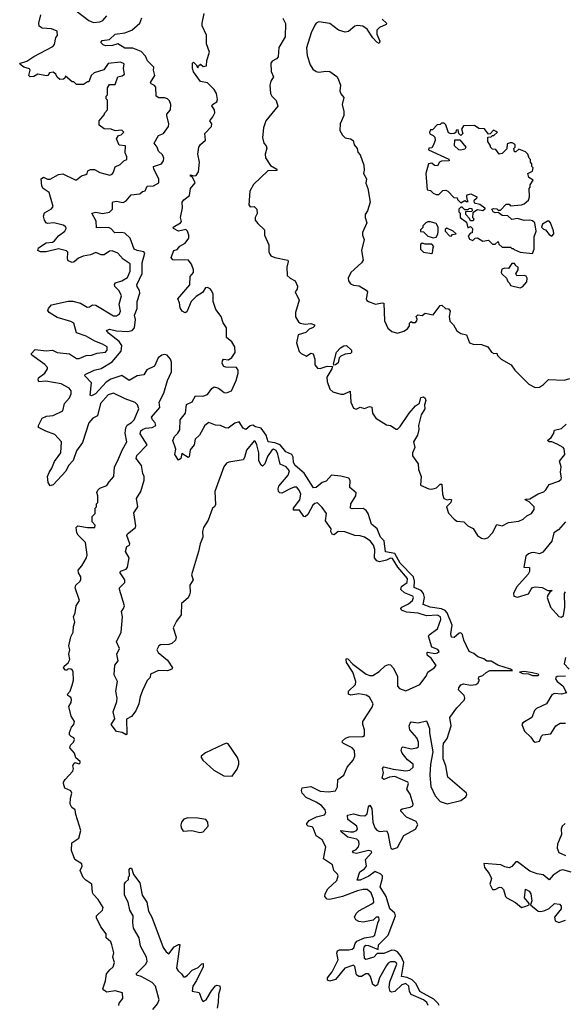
# Model space of a CAD drawing. Extents: x 2601477 to 2753313, y 449408 to 581029.
# Tile 20 of 203: x 2634863 to 2638823, y 473233 to 480380. Entities that reach past the tile are written whole.
import ezdxf

# ---------------------------------------------------------------- set-up
doc = ezdxf.new("R2010")
doc.units = 0

msp = doc.modelspace()

# ---------------------------------------------------------------- linework, layer by layer
at = {"layer": '0CON05XD'}
for points in [[(2635236.7, 475176.7), (2635225, 475190), (2635223.8, 475205), (2635240, 475245), (2635256.7, 475265), (2635260, 475285), (2635237.5, 475325), (2635221.2, 475385), (2635220, 475395), (2635237, 475423), (2635240, 475445), (2635235, 475460), (2635213.6, 475473.6), (2635210, 475485), (2635230, 475505), (2635245, 475550), (2635253.8, 475585), (2635251.2, 475645), (2635247.3, 475657.3), (2635235, 475666.7), (2635215, 475667.5), (2635205, 475657.5), (2635195, 475657.5), (2635180, 475675), (2635185, 475687.5), (2635215, 475712.5), (2635226.2, 475735), (2635220, 475775), (2635227.5, 475805), (2635220, 475835), (2635235, 475900), (2635250, 475935), (2635252.5, 475975), (2635263, 476007), (2635253.3, 476045), (2635266.7, 476075), (2635273.3, 476125), (2635296.7, 476165), (2635266.7, 476255), (2635270, 476275), (2635302.5, 476305), (2635307, 476317), (2635306.7, 476335), (2635290, 476365), (2635286.7, 476385), (2635313.6, 476416.4), (2635347.5, 476475), (2635352.5, 476495), (2635340, 476585), (2635287.7, 476637.7), (2635277.5, 476655), (2635272.5, 476695), (2635285, 476706.7), (2635355, 476693.8), (2635407.5, 476695), (2635411.7, 476711.7), (2635390, 476735), (2635390, 476775), (2635410, 476795), (2635410, 476835), (2635420, 476845), (2635420, 476865), (2635430, 476875), (2635430, 476925), (2635423, 476947), (2635430, 476965), (2635445, 476980), (2635495, 477000), (2635513.6, 477026.4), (2635546.2, 477065), (2635550, 477135), (2635573.3, 477175), (2635608.6, 477261.4), (2635640, 477315), (2635627.7, 477377.7), (2635632.3, 477417.7), (2635642.9, 477437.1), (2635675, 477456.2), (2635695, 477476.7), (2635728, 477555), (2635718.8, 477585), (2635701.2, 477601.2), (2635627.4, 477627.4), (2635545, 477669.2), (2635505, 477657.5), (2635449.2, 477595), (2635427.5, 477505), (2635395, 477487.5), (2635365, 477453.3), (2635318.5, 477311.5), (2635275, 477251.2), (2635250.6, 477179.4), (2635218, 477145), (2635197.4, 477102.6), (2635105.7, 477004.3), (2635085, 476996.7), (2635070.3, 477020.3), (2635066, 477065), (2635075.8, 477094.2), (2635096, 477125), (2635115.8, 477174.2), (2635162.5, 477235), (2635167.5, 477315), (2635118, 477368), (2635052.3, 477392.3), (2635000, 477420), (2635000, 477435), (2635025, 477487.5), (2635058.3, 477501.7), (2635105, 477507.5), (2635175, 477540), (2635187.5, 477595), (2635223.6, 477636.4), (2635236.7, 477665), (2635236.2, 477685), (2635222.5, 477705), (2635165, 477736.7), (2635053.9, 477756.1), (2635002.5, 477752.5), (2634996.2, 477765), (2634999.5, 477780.5), (2635045, 477813.8), (2635066, 477845), (2635066, 477855), (2635045, 477878), (2634950, 477945), (2634946.7, 477955), (2634975, 477986.2), (2635055, 477976.2), (2635100.7, 477980.7), (2635135, 477964), (2635225, 477953.8), (2635275, 477920.8), (2635295, 477920), (2635345, 477943.8), (2635385, 477944.2), (2635425, 477960), (2635485, 477967.5), (2635498.3, 477981.7), (2635498.6, 478005), (2635464.1, 478025.9), (2635407.3, 478047.3), (2635345, 478083.3), (2635276.4, 478106.4), (2635255, 478176.7), (2635235, 478188.8), (2635135, 478218.8), (2635077.5, 478255), (2635068.3, 478268.3), (2635072.5, 478285), (2635095, 478310), (2635215, 478338), (2635248, 478338), (2635305, 478322.5), (2635353.6, 478293.6), (2635370, 478295), (2635390.7, 478309.3), (2635415, 478308.8), (2635545, 478230), (2635565, 478230), (2635588, 478245), (2635594.2, 478265), (2635585.7, 478315), (2635602.9, 478375), (2635585, 478411.2), (2635553, 478443), (2635551.7, 478458.3), (2635559.3, 478470.7), (2635605, 478483.8), (2635645, 478508.8), (2635664.2, 478555.8), (2635665, 478607.5), (2635615, 478642), (2635576.2, 478685), (2635535, 478703.3), (2635515, 478701.2), (2635475, 478673.8), (2635455, 478673.8), (2635415, 478691.2), (2635375.8, 478674.2), (2635323.3, 478663.3), (2635290.3, 478649.7), (2635258.3, 478621.7), (2635245, 478617.5), (2635215, 478630), (2635210, 478645), (2635211.7, 478691.7), (2635201.7, 478701.7), (2635145, 478716.2), (2635055, 478694), (2635014.1, 478694.1), (2634993.8, 478705), (2635000, 478725), (2635055, 478761.2), (2635100, 478765), (2635115, 478773.8), (2635145, 478812), (2635190, 478845), (2635200, 478865), (2635197.5, 478877.5), (2635178.8, 478888.8), (2635110, 478905), (2635065, 478902), (2635055, 478906.7), (2635043.3, 478925), (2635036.2, 478955), (2635042.5, 478977.5), (2635093.6, 479006.4), (2635106.2, 479025), (2635076.2, 479125), (2635033.3, 479155), (2635022.7, 479172.7), (2635020, 479225), (2635035, 479236.7), (2635065, 479223.3), (2635085, 479223.3), (2635144.1, 479255.9), (2635175, 479261.2), (2635265, 479217.5), (2635275, 479217.5), (2635312.3, 479247.7), (2635343.6, 479256.4), (2635352.5, 479265), (2635357, 479283), (2635377, 479293), (2635405, 479292.5), (2635445, 479271.2), (2635518.3, 479251.7), (2635535, 479260), (2635545, 479273.3), (2635557, 479313), (2635591.7, 479328.3), (2635620, 479355), (2635640, 479365), (2635640, 479385), (2635627.5, 479415), (2635630, 479465), (2635585, 479470), (2635566.7, 479515), (2635581.2, 479538.8), (2635600, 479545), (2635620, 479565), (2635605, 479577.5), (2635557, 479573), (2635525.9, 479585.9), (2635475, 479587.5), (2635440, 479615), (2635440, 479645), (2635475, 479690), (2635480, 479705), (2635500, 479725), (2635500, 479795), (2635490, 479805), (2635490, 479825), (2635500, 479835), (2635500, 479885), (2635515, 479910), (2635555, 479910), (2635575, 479966.7), (2635606.4, 479973.6), (2635622.5, 479985), (2635616.7, 480025), (2635620.7, 480060.7), (2635595, 480072), (2635505, 480061.2), (2635473.6, 480016.4), (2635402.5, 479995), (2635382.5, 479975), (2635365, 479930), (2635355, 479930), (2635325, 479910), (2635275, 479910), (2635255, 479930), (2635245, 479930), (2635195, 479970), (2635190, 479955), (2635180.7, 479949.3), (2635155, 479946), (2635134.2, 479964.2), (2635125.7, 479985.7), (2635105, 479998.8), (2635080, 479995), (2635067.5, 479975), (2635058.3, 479971.7), (2634995, 479983.8), (2634965, 479968.8), (2634940, 479965), (2634930, 479975), (2634940, 480015), (2634934, 480024), (2634893.3, 480035), (2634863, 480057), (2634870, 480065), (2634915, 480079.2), (2634965.8, 480114.2), (2635102.5, 480185), (2635115, 480200), (2635125, 480250), (2635137.5, 480265), (2635135, 480297.5), (2635095, 480313.8), (2635025, 480318.8), (2635004.2, 480334.2), (2635000.8, 480355), (2635016, 480415)], [(2635273.3, 480445), (2635365, 480374), (2635399.3, 480359.3), (2635445, 480364), (2635467.5, 480375), (2635495, 480407.5)], [(2636160.7, 476520.7), (2636110.7, 476349.3), (2636122.5, 476315), (2636096.7, 476275), (2636101.2, 476225), (2636096.2, 476205), (2636085, 476183.3), (2636038.3, 476141.7), (2636035, 476060), (2636000, 476015), (2635977.5, 475965), (2635998.3, 475898.3), (2635993.3, 475875), (2635968.3, 475851.7), (2635946.4, 475843.6), (2635885, 475842.5), (2635872.5, 475835), (2635857.5, 475805), (2635867, 475787), (2635935, 475730), (2635972.5, 475675), (2635967.5, 475665), (2635935, 475652.5), (2635870, 475655), (2635811.7, 475628.3), (2635810, 475605), (2635787.5, 475582.5), (2635755, 475510), (2635737.5, 475465), (2635727.5, 475415), (2635706.1, 475363.9), (2635675, 475322.5), (2635638.3, 475301.7), (2635640, 475195), (2635635, 475190), (2635606.4, 475206.4), (2635565, 475212.5), (2635527.5, 475265), (2635553.3, 475305), (2635542.5, 475355), (2635568.3, 475431.7), (2635570, 475455), (2635560, 475505), (2635573.3, 475575), (2635547.5, 475625), (2635553.3, 475695), (2635576.7, 475725), (2635568.8, 475775), (2635587.5, 475815), (2635566.7, 475865), (2635600, 475935), (2635608.8, 476045), (2635602.5, 476085), (2635617.5, 476105), (2635623.3, 476125), (2635586.7, 476245), (2635587.5, 476255), (2635625.7, 476294.3), (2635626.2, 476315), (2635591.2, 476365), (2635595, 476376.2), (2635635, 476392), (2635646, 476405), (2635657.5, 476475), (2635631.2, 476518.8), (2635640, 476555), (2635660, 476565), (2635662.5, 476575), (2635640, 476635), (2635645, 476647.5), (2635702.5, 476695), (2635706.7, 476705), (2635690.7, 476799.3), (2635720, 476845), (2635711.2, 476905), (2635743.3, 476955), (2635767, 477037), (2635767.5, 477065), (2635757.5, 477085), (2635746.2, 477145), (2635708.8, 477195), (2635712.7, 477217.3), (2635787.5, 477295), (2635738, 477375), (2635742.5, 477395), (2635755, 477405.7), (2635775, 477414.4), (2635825, 477419.2), (2635850, 477435), (2635846.2, 477455), (2635826.2, 477475), (2635818.8, 477495), (2635880, 477565), (2635874.2, 477605), (2635909.7, 477670.3), (2635935, 477760), (2635964.2, 477825), (2635964.2, 477894.2), (2635957.5, 477915), (2635934.2, 477944.2), (2635915, 477949.2), (2635895, 477944.3), (2635869.2, 477925), (2635841.2, 477865), (2635785, 477838.8), (2635765, 477802.5), (2635715, 477796.2), (2635657.7, 477762.3), (2635605, 477796.9), (2635525, 477771.5), (2635490.9, 477749.1), (2635412.5, 477665), (2635385, 477650), (2635374.3, 477655), (2635383.1, 477745), (2635336.7, 477795), (2635337.5, 477805), (2635404.5, 477835.5), (2635455, 477849.4), (2635535, 477895.5), (2635598.6, 477975), (2635604.2, 478015), (2635584.4, 478045), (2635508, 478105), (2635493.8, 478125), (2635515, 478133.8), (2635565, 478120.6), (2635645, 478117.8), (2635680, 478125), (2635695.9, 478144.1), (2635703.3, 478205), (2635696.7, 478235), (2635715.8, 478285), (2635716, 478335), (2635734, 478395), (2635732, 478415), (2635715, 478442.5), (2635714.3, 478455), (2635753.1, 478536.9), (2635750.8, 478615), (2635771.2, 478685), (2635765, 478696), (2635715, 478704.2), (2635693.8, 478715), (2635664, 478794), (2635625, 478831.2), (2635605, 478836.2), (2635553.6, 478833.6), (2635524.1, 478864.1), (2635505, 478870.8), (2635420, 478870), (2635418.9, 478918.9), (2635387.5, 478975), (2635415, 478982), (2635464.2, 478974.2), (2635515, 478984), (2635536.2, 479005), (2635536.7, 479053.3), (2635541.2, 479058.8), (2635565, 479062), (2635600, 479055), (2635615, 479054), (2635635.8, 479064.2), (2635672.1, 479107.9), (2635734.1, 479115.9), (2635755, 479132.5), (2635772.5, 479137.5), (2635789.3, 479170.7), (2635835, 479173.8), (2635873.6, 479196.4), (2635874, 479225), (2635836, 479295), (2635834, 479315), (2635892.5, 479335), (2635907.5, 479355), (2635910, 479375), (2635900.5, 479400.5), (2635871.2, 479425), (2635860, 479455), (2635838.8, 479485), (2635870.3, 479539.7), (2635907.5, 479555), (2635944, 479605), (2635946.2, 479625), (2635930, 479685), (2635931.2, 479695), (2635958, 479725), (2635960, 479765), (2635950.8, 479790.8), (2635935.8, 479805.8), (2635915, 479812.5), (2635871.9, 479811.9), (2635854.1, 479824.1), (2635850.8, 479890.8), (2635842.3, 479902.3), (2635817.5, 479915), (2635813.3, 479925), (2635843.3, 479975), (2635833.3, 480015), (2635836.2, 480035), (2635791.7, 480081.7), (2635775.8, 480115.8), (2635745, 480150), (2635685, 480174), (2635625, 480173.1), (2635575, 480206), (2635537, 480193), (2635485, 480190), (2635468.3, 480198.3), (2635452.5, 480215), (2635461.9, 480228.1), (2635514.3, 480235.7), (2635555, 480274.3), (2635625, 480285.7), (2635676.3, 480303.7), (2635733.8, 480355), (2635750, 480395)], [(2635985, 478633.8), (2635975, 478636.7), (2635961.2, 478655), (2635982.5, 478705), (2636005, 478712.5), (2636025, 478736.7), (2636065, 478758.8), (2636090, 478795), (2636091.2, 478815), (2636081.2, 478845), (2636068.3, 478858.3), (2636015, 478845.7), (2635980, 478865), (2635977.5, 478875), (2636030, 478905), (2636037.5, 478915), (2636030, 478945), (2636043.8, 479015), (2636042, 479055), (2636055, 479073.8), (2636096, 479105), (2636102, 479155), (2636136.2, 479195), (2636117.5, 479237.5), (2636102.5, 479245), (2636102.5, 479255), (2636125, 479247.5), (2636145, 479250), (2636162, 479275), (2636169.2, 479345), (2636156, 479405), (2636163.8, 479455), (2636175.8, 479474.2), (2636211.2, 479505), (2636206.7, 479555), (2636255.9, 479604.1), (2636256.7, 479625), (2636242.5, 479645), (2636265.7, 479674.3), (2636280, 479705), (2636276.7, 479725), (2636256.7, 479755), (2636262.5, 479765), (2636293.3, 479785), (2636298.8, 479801.2), (2636291.4, 479845), (2636275, 479874), (2636225, 479922), (2636175, 479932.5), (2636125, 480002.5), (2636116.4, 480026.4), (2636117.5, 480065), (2636125, 480072.5), (2636145, 480052.5), (2636155, 480030), (2636160, 480045), (2636175, 480057.5), (2636195, 480040), (2636220, 480045), (2636221.2, 480085), (2636240, 480145), (2636220, 480205), (2636219.1, 480269.1), (2636186.2, 480335), (2636186.2, 480355), (2636202.5, 480425)], [(2636772, 480392), (2636792.5, 480352.5), (2636788.8, 480255), (2636745, 480177.5), (2636738.3, 480111.7), (2636727.5, 480095), (2636695, 480080), (2636686.2, 480065), (2636689.2, 480005), (2636704, 479965), (2636685, 479933.3), (2636679.4, 479905), (2636684.2, 479844.2), (2636693.8, 479825), (2636724.2, 479794.2), (2636736.2, 479753.8), (2636648.8, 479645), (2636632.5, 479595), (2636624.2, 479525), (2636634.4, 479485), (2636652, 479465), (2636657.3, 479447.3), (2636644, 479404), (2636646.4, 479376.4), (2636682.5, 479322.5), (2636730, 479295), (2636730, 479285), (2636665, 479284), (2636561.2, 479185), (2636533.8, 479135), (2636527, 479037), (2636535, 479022.5), (2636565, 479023.3), (2636583.8, 479005), (2636585.8, 478974.2), (2636573.3, 478945), (2636573.3, 478925), (2636590.5, 478900.5), (2636640, 478855), (2636640, 478815), (2636671.4, 478745), (2636670.8, 478695), (2636677.7, 478677.7), (2636686.4, 478666.4), (2636715, 478653.3), (2636810, 478635), (2636812.5, 478625), (2636802, 478585), (2636805, 478522.5), (2636825, 478503.3), (2636862.5, 478485), (2636878.8, 478445), (2636875.9, 478424.1), (2636863.3, 478405), (2636890.8, 478345), (2636865.8, 478254.2), (2636864.4, 478224.4), (2636886.6, 478186.6), (2636898.3, 478178.3), (2636935, 478169.1), (2636975.6, 478175.6), (2637003.8, 478165), (2637003.8, 478155), (2636993.8, 478145), (2636965, 478132.9), (2636940.2, 478109.8), (2636885, 478093.3), (2636873.3, 478035), (2636891.5, 477971.5), (2636905, 477958), (2636945, 477937.5), (2636975, 477958.8), (2636992.5, 477955), (2637005.8, 477915.8), (2637005.8, 477875), (2637025, 477851.4), (2637045, 477848.9), (2637095.5, 477865.5), (2637133.3, 477863.3), (2637129.4, 477845), (2637093.3, 477785), (2637094.6, 477754.6), (2637115, 477698.8), (2637135, 477680), (2637195, 477661.1), (2637215, 477663.1), (2637262.5, 477682.5), (2637267.5, 477605), (2637285, 477560), (2637305, 477553.8), (2637335, 477566.7), (2637365, 477557.5), (2637403, 477573), (2637418.3, 477568.3), (2637424.2, 477525), (2637448, 477488), (2637525, 477438.8), (2637555, 477434.3), (2637595, 477408.8), (2637605, 477408.8), (2637625, 477426.7), (2637690, 477525), (2637735, 477576.7), (2637763.8, 477596.2), (2637775, 477636.7), (2637793, 477643), (2637805, 477632.5), (2637810, 477615), (2637800, 477585), (2637803.8, 477555), (2637777.6, 477512.4), (2637756.7, 477435), (2637760, 477405), (2637750, 477365), (2637721.4, 477315), (2637730, 477275), (2637712.9, 477235), (2637713.1, 477215), (2637756, 477155), (2637757.5, 477115), (2637776.7, 477065), (2637772.5, 477002.5), (2637833.3, 476975), (2637855, 476972.7), (2637888.3, 476981.7), (2637915, 477008.8), (2637927.5, 477007.5), (2637931.9, 476935), (2637942, 476905), (2637965, 476893.8), (2637985, 476900), (2637996.4, 476896.4), (2637991.2, 476875), (2637962, 476845), (2637975, 476797.5), (2638016.7, 476755), (2638035, 476740), (2638085.8, 476735.8), (2638115, 476706.7), (2638155, 476686.2), (2638186.2, 476635), (2638215, 476615.8), (2638235, 476612), (2638260.5, 476619.5), (2638295.5, 476654.5), (2638325, 476716.7), (2638365, 476707.1), (2638410.6, 476729.4), (2638485, 476739.6), (2638516.6, 476753.4), (2638545, 476779.2), (2638577.1, 476795), (2638597.1, 476825), (2638596.9, 476845), (2638560.8, 476880.8), (2638532.5, 476895), (2638535, 476900), (2638565, 476901.2), (2638625, 476938.1), (2638667.1, 476952.9), (2638682.5, 476967.5), (2638705, 477006), (2638775, 477029.2), (2638792.5, 477045), (2638795.7, 477055), (2638788.2, 477095), (2638793.8, 477135), (2638781.4, 477175), (2638820, 477225), (2638815.8, 477265), (2638808.8, 477275), (2638765, 477300), (2638725, 477316), (2638705, 477316.7), (2638693.3, 477325), (2638721.7, 477348.3), (2638737.1, 477372.9), (2638745, 477400), (2638796.4, 477413.6), (2638830, 477445)], [(2637493, 480383), (2637525.9, 480354.1), (2637523.3, 480345), (2637475, 480322.9), (2637455.6, 480304.4), (2637454.4, 480274.4), (2637476, 480224), (2637471.7, 480208.3), (2637455, 480216.2), (2637425, 480247.5), (2637385, 480311.9), (2637353, 480333), (2637315, 480338.1), (2637295.6, 480334.4), (2637248.8, 480295), (2637225, 480289.2), (2637176.7, 480305), (2637115, 480351.9), (2637035, 480364.4), (2637016, 480355), (2637005, 480341.2), (2636978.9, 480285), (2636943.8, 480176.2), (2636949.3, 480119.3), (2636972.4, 480052.4), (2636991.3, 480021.3), (2637014.4, 480004.4), (2637035, 479999.2), (2637086.1, 480006.1), (2637115, 480003.8), (2637165, 479967.5), (2637175, 479950), (2637192.5, 479905), (2637186.7, 479865), (2637195, 479842.5), (2637216.7, 479815), (2637203.3, 479765), (2637216.2, 479715), (2637216.7, 479685), (2637190, 479625), (2637187.5, 479575), (2637205, 479542.5), (2637225, 479522.5), (2637265, 479516.2), (2637283.6, 479503.6), (2637291.7, 479471.7), (2637313.3, 479445), (2637318.3, 479418.3), (2637335, 479400), (2637361.2, 479325), (2637363, 479287), (2637357.5, 479265), (2637380, 479225), (2637376.4, 479193.6), (2637390, 479155), (2637406.2, 479055), (2637387.7, 478992.3), (2637370, 478965), (2637370, 478945), (2637382.5, 478905), (2637352, 478835), (2637352, 478815), (2637363.3, 478785), (2637343.8, 478705), (2637355.8, 478635), (2637345, 478616.2), (2637266.2, 478545), (2637246.2, 478505), (2637248.8, 478485), (2637265, 478463.3), (2637285, 478453.8), (2637327.3, 478447.3), (2637377.7, 478417.7), (2637387.5, 478405), (2637378.8, 478355), (2637382.5, 478342.5), (2637393.9, 478333.9), (2637445, 478316.2), (2637495, 478325.8), (2637505, 478322.5), (2637510, 478195), (2637535, 478141.2), (2637565, 478115.8), (2637605, 478104.4), (2637651.9, 478118.1), (2637676.7, 478135), (2637691.7, 478158.3), (2637693, 478177), (2637705, 478190), (2637715, 478182.5), (2637735, 478183.3), (2637746.7, 478195), (2637747, 478207), (2637740, 478225), (2637753, 478237), (2637785, 478232.5), (2637805, 478250), (2637865, 478237.5), (2637915, 478306.2), (2637928, 478308), (2637954, 478284), (2637975, 478281.2), (2637988, 478265), (2637981.2, 478225), (2637985, 478192.5), (2638012.5, 478165), (2638035, 478122.5), (2638065, 478102.5), (2638105, 478092.5), (2638127.5, 478035), (2638155, 478023.8), (2638215, 478022.5), (2638260, 478005), (2638287, 477967), (2638305, 477957.5), (2638325, 477960), (2638331.7, 477941.7), (2638357, 477917), (2638430, 477875), (2638457, 477837), (2638557.5, 477735), (2638605, 477710), (2638636.1, 477713.9), (2638665, 477732.5), (2638700.7, 477769.3), (2638815, 477763.3), (2638855, 477775.8)], [(2638585, 478682.5), (2638597.5, 478715), (2638597.5, 478805), (2638612.5, 478845), (2638602.5, 478905), (2638585, 478920), (2638565.8, 478925.8), (2638525, 478922.5), (2638475, 478937.5), (2638435, 478930), (2638405, 478956.7), (2638365, 478960), (2638335, 478980), (2638315, 478977.5), (2638300, 478985), (2638290, 479005), (2638305, 479010), (2638326.2, 479006.2), (2638335, 478997.5), (2638351.7, 478998.3), (2638395, 479040), (2638415, 479040), (2638425, 479030), (2638505, 479036.7), (2638525, 479043.3), (2638555, 479070), (2638562.5, 479095), (2638560, 479155), (2638567.5, 479165), (2638568.3, 479181.7), (2638590, 479215), (2638557.5, 479235), (2638550, 479265), (2638585, 479280), (2638590, 479305), (2638580, 479315), (2638580, 479335), (2638570, 479345), (2638570, 479365), (2638560, 479375), (2638550, 479405), (2638535, 479420), (2638485, 479440), (2638465, 479420), (2638455, 479420), (2638450, 479445), (2638460, 479455), (2638460, 479475), (2638437, 479487), (2638422.5, 479487.5), (2638401.7, 479478.3), (2638398.3, 479441.7), (2638365, 479410), (2638343, 479403), (2638318.3, 479438.3), (2638295, 479440), (2638280, 479455), (2638280, 479465), (2638260, 479495), (2638261.7, 479528.3), (2638285, 479530), (2638295, 479540), (2638305, 479540), (2638330, 479565), (2638302.5, 479577.5), (2638278.3, 479551.7), (2638265, 479550), (2638237, 479587), (2638195, 479590), (2638165, 479612.5), (2638085, 479610), (2638070, 479585), (2638080, 479555), (2638065, 479540), (2638050, 479555), (2638045, 479580), (2638031.7, 479578.3), (2638028.3, 479561.7), (2638017, 479553), (2637995, 479552.5), (2637975, 479560), (2637957, 479617), (2637945, 479630), (2637925, 479630), (2637915, 479620), (2637893, 479617), (2637858.3, 479581.7), (2637845, 479580), (2637838.3, 479561.7), (2637840.7, 479550.7), (2637865, 479540), (2637877, 479527), (2637877.5, 479505), (2637867, 479473), (2637855, 479450), (2637831.7, 479448.3), (2637830, 479435), (2637977, 479367), (2637980, 479355), (2637925, 479352.5), (2637910, 479345), (2637895, 479320), (2637873, 479323), (2637855, 479340), (2637830, 479335), (2637810, 479265), (2637820, 479145), (2637845, 479140), (2637865, 479120), (2637885, 479112.5), (2637905, 479112.5), (2637935, 479140), (2637955, 479142.5), (2637970, 479135), (2638015, 479090), (2638038.3, 479088.3), (2638040, 479075), (2638065, 479050), (2638095, 479067.5), (2638105, 479060), (2638118.3, 479061.7), (2638110, 479075), (2638108.3, 479101.7), (2638111.7, 479108.3), (2638137, 479117), (2638180, 479095), (2638178.3, 479081.7), (2638160, 479065), (2638161.7, 479051.7), (2638201.7, 479041.7), (2638240, 479015), (2638240, 479005), (2638225, 478992.5), (2638185, 479000), (2638151.7, 478978.3), (2638150, 478945), (2638160, 478935), (2638155, 478920), (2638135, 478920), (2638128.3, 478938.3), (2638100, 478965), (2638101.7, 478988.3), (2638145, 478990), (2638150, 478995), (2638148.3, 479008.3), (2638125, 479010), (2638115, 479000), (2638095, 479000), (2638075, 479020), (2638065, 479020), (2638050, 479005), (2638050, 478985), (2638060, 478975), (2638060, 478945), (2638105, 478910), (2638115, 478870), (2638135, 478880), (2638150, 478865), (2638147, 478833), (2638135, 478830), (2638118.3, 478811.7), (2638127, 478787), (2638151.7, 478778.3), (2638170, 478795), (2638185, 478797.5), (2638225, 478772.5), (2638265, 478780), (2638295, 478750), (2638315, 478750), (2638335, 478770), (2638341.7, 478751.7), (2638365, 478730), (2638425, 478730), (2638435, 478720), (2638445, 478720), (2638451.7, 478711.7), (2638495, 478692.5), (2638585, 478682.5)], [(2638065, 479432.5), (2638050, 479435), (2638020, 479465), (2638021.7, 479508.3), (2638058.3, 479508.3), (2638100, 479455), (2638095, 479440), (2638065, 479432.5)], [(2637865, 478797.5), (2637885, 478802.5), (2637897, 478823), (2637900, 478845), (2637900, 478875), (2637885, 478900), (2637845, 478912.5), (2637825, 478912.5), (2637810, 478905), (2637790, 478885), (2637788.3, 478871.7), (2637772.5, 478855), (2637771.7, 478841.7), (2637795, 478840), (2637825, 478810), (2637843, 478803), (2637865, 478797.5)], [(2638725, 478810), (2638740, 478825), (2638737, 478847), (2638716.1, 478906.1), (2638705, 478916.7), (2638695, 478916.7), (2638657.5, 478895), (2638650, 478875), (2638665, 478860), (2638680, 478855), (2638705, 478820), (2638725, 478810)], [(2637995, 478810), (2638005, 478820), (2638030, 478825), (2638010, 478845), (2637963, 478867), (2637951.7, 478858.3), (2637950, 478845), (2637981.7, 478811.7), (2637995, 478810)], [(2637855, 478682.5), (2637860, 478685), (2637863, 478727), (2637870, 478735), (2637855, 478750), (2637805, 478750), (2637785, 478757.5), (2637771.7, 478748.3), (2637772.5, 478715), (2637793.9, 478693.9), (2637855, 478682.5)], [(2637907.1, 473225), (2637899.3, 473239.2), (2637869.6, 473269.6), (2637767.3, 473325), (2637740.4, 473380.4), (2637710.5, 473410.5), (2637675, 473428.2), (2637633.6, 473433.6), (2637650, 473535), (2637630.8, 473580.8), (2637605, 473613.3), (2637585, 473624.3), (2637564.5, 473625.5), (2637505, 473600.5), (2637458.1, 473601.9), (2637433.8, 473575), (2637385, 473559.5), (2637375, 473557.1), (2637364.6, 473564.6), (2637360.4, 473635), (2637364.6, 473655), (2637375, 473661.8), (2637395, 473660.4), (2637465, 473630), (2637467.3, 473665), (2637536.7, 473735), (2637590, 473875), (2637585.3, 473895.3), (2637549.2, 473925), (2637523.1, 474015), (2637479.5, 474085), (2637497.5, 474147.5), (2637495.7, 474165), (2637485, 474178.6), (2637444, 474196), (2637398.1, 474161.9), (2637335, 474134.4), (2637313.3, 474135), (2637332, 474195), (2637365, 474216), (2637379.2, 474235), (2637373.3, 474285), (2637418, 474335), (2637413.3, 474345), (2637395, 474350), (2637306.4, 474326.4), (2637285, 474331.2), (2637277.5, 474345), (2637305, 474355.7), (2637321.5, 474375), (2637327.5, 474395), (2637325, 474416.2), (2637310.9, 474430.9), (2637245, 474446.9), (2637196.7, 474485), (2637193.3, 474495), (2637265, 474484.2), (2637285.7, 474484.3), (2637306.7, 474495), (2637313.8, 474505), (2637310, 474525), (2637245, 474574), (2637241.2, 474605), (2637285, 474615.7), (2637332.2, 474602.2), (2637368.9, 474601.1), (2637384.3, 474615.7), (2637394.3, 474665.7), (2637405, 474677.5), (2637419.2, 474655), (2637425.5, 474555), (2637440.5, 474515), (2637455, 474495.8), (2637475, 474488), (2637525, 474492.5), (2637535.7, 474475.7), (2637552, 474385), (2637556.2, 474366.2), (2637569.5, 474359.5), (2637605, 474370), (2637651.2, 474458.8), (2637735, 474503.1), (2637752.2, 474535), (2637740.3, 474560.3), (2637670.3, 474590.3), (2637628.8, 474635), (2637630, 474645), (2637638.8, 474651.2), (2637697.5, 474665), (2637715.7, 474674.3), (2637718.8, 474685), (2637697.9, 474757.9), (2637672, 474795), (2637684.2, 474835), (2637680, 474845), (2637585, 474885.5), (2637548.3, 474881.7), (2637505, 474863.8), (2637493.3, 474875), (2637504, 474915), (2637496.7, 474945), (2637505, 474956.2), (2637575, 474938.6), (2637665, 474928.1), (2637695, 474933.1), (2637719.2, 474955), (2637720, 474975), (2637676.7, 475006.7), (2637640, 475055), (2637632.5, 475075), (2637636.2, 475093.8), (2637645, 475102.5), (2637705, 475086.2), (2637746.4, 475093.6), (2637758.8, 475105), (2637756.8, 475136.8), (2637745, 475167.5), (2637694, 475225), (2637688.8, 475255), (2637696.7, 475273.3), (2637705, 475282.5), (2637755, 475276), (2637815, 475290), (2637838, 475235), (2637836.4, 475203.6), (2637862.2, 475065), (2637844.6, 474975.4), (2637840.9, 474895), (2637848.1, 474815), (2637877.5, 474745), (2637915, 474705.6), (2637965, 474687.8), (2638065, 474711.9), (2638100.3, 474739.7), (2638108.6, 474755), (2638106.9, 474765), (2637970.5, 474880.5), (2637956.9, 474965), (2637936.7, 475015), (2637935.5, 475104.5), (2637940, 475125), (2637965, 475163.3), (2637995.8, 475255), (2637986, 475315), (2638035, 475384.4), (2638088.7, 475441.3), (2638092.9, 475455), (2638088.1, 475475), (2638048.8, 475515), (2638050.5, 475529.5), (2638065, 475551.2), (2638085, 475558), (2638135, 475549.4), (2638174.5, 475555.5), (2638188.8, 475565), (2638200, 475585), (2638193.3, 475595), (2638195, 475610), (2638225, 475620), (2638248, 475642), (2638274.4, 475655.6), (2638440, 475655), (2638425, 475666), (2638333.5, 475693.5), (2638285, 475723.8), (2638254.4, 475724.4), (2638230.8, 475740.8), (2638188.8, 475755), (2638159.7, 475779.7), (2638125, 475794), (2638087.7, 475875), (2638076.7, 475916.7), (2638065, 475928.5), (2638053.2, 475926.8), (2638016.2, 475895), (2637997.3, 475897.3), (2637992.7, 475922.7), (2638001.4, 475985), (2637964.8, 476074.8), (2637950.5, 476090.5), (2637925, 476102.9), (2637843.3, 476115), (2637792, 476135), (2637800.4, 476185), (2637794.6, 476215), (2637776.2, 476236.2), (2637727.3, 476257.3), (2637728.4, 476305), (2637720.8, 476335), (2637625, 476434.2), (2637585, 476504.7), (2637518.5, 476518.5), (2637507.7, 476597.7), (2637482.9, 476625), (2637457.3, 476685), (2637417.5, 476717.5), (2637392.2, 476795), (2637378.1, 476818.1), (2637355, 476832), (2637275, 476829.2), (2637264.3, 476834.3), (2637265.8, 476865), (2637303.3, 476925), (2637306.2, 476945), (2637260, 476985), (2637262, 477035), (2637252.9, 477052.9), (2637195, 477067.5), (2637125, 477074.3), (2637088.6, 477031.4), (2637059.3, 477020.7), (2637015, 476983.6), (2636995, 476981.9), (2636928.5, 477088.5), (2636862.3, 477145), (2636851.5, 477165), (2636848.5, 477205), (2636838.9, 477225), (2636795, 477243.2), (2636753.8, 477293.8), (2636715, 477308.8), (2636666.7, 477315), (2636651.8, 477365), (2636615.9, 477415.9), (2636575.4, 477425.4), (2636555, 477437.5), (2636535, 477432), (2636505, 477406.2), (2636485.8, 477415.8), (2636455, 477460), (2636425, 477452), (2636375, 477416), (2636357.7, 477417.7), (2636320, 477435), (2636285, 477437.5), (2636235, 477456), (2636206.6, 477433.4), (2636167.1, 477365), (2636136.7, 477335), (2636128.6, 477295), (2636101.2, 477258.8), (2636093, 477207), (2636085, 477202.5), (2636040, 477230), (2636032.5, 477195), (2636015, 477183.3), (2635990, 477225), (2635997, 477263), (2635973.9, 477326.1), (2635986.2, 477355), (2636012, 477378), (2636025.8, 477404.2), (2636026.7, 477475), (2636065.6, 477524.4), (2636074.2, 477585.8), (2636114.2, 477605.8), (2636139.3, 477650.7), (2636192.3, 477647.7), (2636225, 477658.8), (2636257, 477703), (2636274.3, 477715.7), (2636305, 477705.7), (2636334.4, 477684.4), (2636347.5, 477675), (2636365, 477672.5), (2636401.2, 477685), (2636435, 477760), (2636449.2, 477815), (2636447.5, 477835), (2636436.2, 477855), (2636358.3, 477858.3), (2636343.6, 477863.6), (2636333.3, 477885), (2636333.8, 477905), (2636342.5, 477915), (2636378.3, 477911.7), (2636403, 477927), (2636425.8, 477965), (2636424.2, 478005), (2636402.7, 478042.7), (2636364.1, 478074.1), (2636364.1, 478144.1), (2636340, 478180), (2636324.2, 478225), (2636287.6, 478277.6), (2636267.1, 478335), (2636267, 478387), (2636256.2, 478415), (2636245.8, 478425.8), (2636225, 478436.2), (2636212.5, 478435), (2636189.7, 478400.3), (2636145, 478370), (2636107.5, 478335), (2636075, 478260), (2636065, 478252.5), (2636042.5, 478265), (2636028.3, 478288.3), (2636023.3, 478325), (2636011.2, 478355), (2636096.7, 478455), (2636101.2, 478515), (2636124, 478545), (2636124.3, 478565), (2636110, 478605), (2636085, 478638), (2635985, 478633.8)], [(2638495, 478433.8), (2638515, 478442.5), (2638543.6, 478476.4), (2638546.7, 478505), (2638538, 478518), (2638525, 478523.3), (2638471.7, 478521.7), (2638463.3, 478535), (2638480, 478565), (2638480, 478585), (2638463.6, 478593.6), (2638455, 478610), (2638435, 478610), (2638410, 478575), (2638385, 478577.5), (2638361.7, 478568.3), (2638357.5, 478545), (2638362.5, 478535), (2638397.5, 478505), (2638405, 478480), (2638418.3, 478468.3), (2638425, 478450), (2638495, 478433.8)], [(2637143, 477873), (2637141.7, 477881.7), (2637162.4, 477967.6), (2637191.3, 477998.7), (2637215, 478012.5), (2637235, 478014), (2637270.7, 477980.7), (2637271.2, 477965), (2637263.9, 477956.1), (2637225, 477951.9), (2637192.7, 477937.3), (2637182.5, 477925), (2637175, 477888.8), (2637155, 477873.8), (2637143, 477873)], [(2637827.9, 473225), (2637818.2, 473245), (2637795, 473265.8), (2637703.7, 473303.7), (2637692.7, 473325), (2637686.5, 473365), (2637665, 473384.1), (2637637.3, 473375), (2637585, 473326.2), (2637565, 473321.2), (2637553.1, 473325), (2637544.7, 473354.7), (2637548.6, 473395), (2637600, 473525), (2637596.2, 473536.2), (2637585, 473541.5), (2637555, 473541.5), (2637537.8, 473532.2), (2637526.1, 473513.9), (2637475.7, 473424.3), (2637459.2, 473375), (2637445, 473364), (2637426.9, 473376.9), (2637408.8, 473435), (2637395, 473454.4), (2637375, 473454.5), (2637345, 473433.6), (2637325, 473435.5), (2637307, 473447), (2637295, 473506.2), (2637285, 473517.1), (2637221.8, 473495), (2637155, 473412.9), (2637115, 473400.6), (2637098, 473408), (2637097.5, 473425), (2637131.7, 473468.3), (2637174.5, 473555), (2637164.5, 473605), (2637169.1, 473620.9), (2637185, 473629.1), (2637251.7, 473628.3), (2637276, 473634), (2637287.9, 473642.1), (2637297.9, 473675), (2637309.7, 473690.3), (2637365, 473715.3), (2637426.7, 473725), (2637440, 473735), (2637462.5, 473825), (2637472.9, 473845), (2637468.6, 473865), (2637450.8, 473865), (2637427.6, 473842.4), (2637355, 473828.9), (2637325, 473834.6), (2637302.5, 473845), (2637293.3, 473865), (2637305, 473892.5), (2637325, 473910.5), (2637418.8, 473961.2), (2637432.9, 473975), (2637431.9, 473995), (2637415, 474042.9), (2637385, 474065.5), (2637356.6, 474066.6), (2637315, 474057.1), (2637205, 474015.5), (2637115, 473994.6), (2637095, 473996.9), (2637078.1, 474015), (2637079.4, 474035), (2637099.2, 474070.8), (2637165, 474130.8), (2637174.2, 474165), (2637168.5, 474178.5), (2637143, 474203), (2637133.8, 474245), (2637068.3, 474288.3), (2637084.3, 474375), (2637057.3, 474427.3), (2637014.3, 474455), (2636993.8, 474515), (2636985, 474522), (2636956.1, 474526.1), (2636946.7, 474535), (2636946.7, 474545), (2636965, 474567.5), (2637016.2, 474593.8), (2637075, 474609.2), (2637084.3, 474625), (2637080, 474645), (2637054.4, 474675), (2637015, 474701.2), (2636943.2, 474733.2), (2636914.2, 474765), (2636907.5, 474785), (2636913.3, 474805), (2636977.1, 474812.9), (2637045, 474780.9), (2637105, 474775.6), (2637155, 474783.3), (2637168.6, 474811.4), (2637171.2, 474865), (2637215, 474896.7), (2637238.8, 474955), (2637284.3, 475005.7), (2637294.3, 475035), (2637294.2, 475075), (2637275, 475094.2), (2637213.8, 475125), (2637203.8, 475135), (2637206.7, 475145), (2637227.5, 475165), (2637254.5, 475175.5), (2637353, 475177), (2637366.4, 475183.6), (2637365.9, 475225.9), (2637352.5, 475265), (2637354, 475285), (2637420.9, 475389.1), (2637428, 475415), (2637401.7, 475461.7), (2637377.5, 475477.5), (2637325, 475487.1), (2637265.7, 475475.7), (2637249.2, 475485), (2637250, 475505), (2637299.2, 475555), (2637302.5, 475575), (2637280.6, 475645), (2637235, 475713.8), (2637232, 475735), (2637235, 475742.5), (2637245, 475741.2), (2637281.5, 475701.5), (2637378.3, 475628.3), (2637405, 475618.6), (2637425, 475620), (2637472.3, 475647.7), (2637515, 475690), (2637540.7, 475699.3), (2637555, 475696.7), (2637573.8, 475675), (2637605.7, 475615), (2637605, 475543.3), (2637620, 475525), (2637665, 475508.6), (2637766.2, 475553.8), (2637812.5, 475615), (2637825.7, 475644.3), (2637872.5, 475675), (2637885, 475692.5), (2637850, 475745), (2637823.3, 475765), (2637817.5, 475785), (2637825, 475790), (2637875, 475779.2), (2637895, 475784), (2637906.7, 475795), (2637897.7, 475807.7), (2637854.2, 475824.2), (2637830, 475905), (2637834.5, 475915.5), (2637895, 475958.1), (2637919.6, 476025), (2637918.2, 476045), (2637895, 476056.7), (2637815, 476053.4), (2637755, 476073.2), (2637669.7, 476079.7), (2637635, 476094.4), (2637629.2, 476105), (2637636, 476115), (2637685, 476140.9), (2637713.6, 476165), (2637722.2, 476185), (2637716.9, 476195), (2637655, 476220), (2637630.4, 476245), (2637634.4, 476265), (2637674.7, 476295.3), (2637676.7, 476323.3), (2637606.9, 476406.9), (2637568.2, 476468.2), (2637555, 476470.2), (2637525, 476456.7), (2637475, 476445.9), (2637455, 476452.9), (2637438.2, 476475), (2637440.7, 476535), (2637431.8, 476565), (2637406.5, 476596.5), (2637365, 476623.4), (2637335, 476633.1), (2637295, 476635.9), (2637223.3, 476663.3), (2637174.4, 476665.6), (2637145, 476640.8), (2637131.2, 476645), (2637122, 476665), (2637123.8, 476685), (2637083.6, 476743.6), (2637088.8, 476795), (2637059.3, 476839.3), (2637025, 476872), (2637005, 476867.5), (2636990, 476855), (2636955, 476788), (2636935, 476771.2), (2636925, 476773.8), (2636895, 476820), (2636849.3, 476819.3), (2636850.8, 476835), (2636895.3, 476894.7), (2636903.9, 476935), (2636895, 476960.8), (2636875, 476986.7), (2636855, 476986.9), (2636826.1, 476973.9), (2636765, 476943.5), (2636750, 476945), (2636741.9, 476955), (2636738.5, 476975), (2636744.5, 476995), (2636812.5, 477075), (2636820.8, 477105), (2636797.8, 477135), (2636752.9, 477152.9), (2636737.4, 477227.4), (2636725, 477252.9), (2636705, 477261.5), (2636693.5, 477255), (2636661.7, 477208.3), (2636642.9, 477155), (2636625, 477140), (2636615, 477146.2), (2636598.6, 477178.6), (2636597.8, 477235), (2636584.4, 477294.4), (2636575, 477316.7), (2636565, 477322.5), (2636508.9, 477255), (2636495, 477202.5), (2636485, 477186.2), (2636381.2, 477168.8), (2636365, 477160), (2636344, 477135), (2636278.8, 476955), (2636285, 476860), (2636277.5, 476845), (2636262.5, 476835), (2636231.7, 476748.3), (2636196.7, 476695), (2636188.8, 476665), (2636192.5, 476625), (2636172, 476575), (2636160.7, 476520.7)], [(2638825, 476735.6), (2638773, 476677), (2638740.8, 476655), (2638725.7, 476595), (2638661.2, 476515), (2638635, 476503.5), (2638595, 476511.9), (2638575, 476510), (2638555, 476502.5), (2638536.2, 476485), (2638522, 476405), (2638563.6, 476403.6), (2638564.4, 476375), (2638554.4, 476355), (2638469.2, 476260.8), (2638447.1, 476215), (2638449.2, 476195), (2638475, 476189.2), (2638556.5, 476213.5), (2638575, 476247.5), (2638585, 476257.5), (2638605, 476263.8), (2638655, 476258.8), (2638697, 476237), (2638727, 476237), (2638710, 476225), (2638696.1, 476203.9), (2638692.5, 476185), (2638715.8, 476115), (2638775, 476048), (2638795, 476042), (2638810, 476055), (2638820.8, 476115), (2638817.8, 476215), (2638825, 476228)], [(2638825, 475750), (2638814.4, 475704.4), (2638850, 475665)], [(2638625, 475618.8), (2638631.2, 475625), (2638625, 475630), (2638585, 475640), (2638525, 475649.2), (2638490, 475645), (2638514.4, 475634.4), (2638555, 475631.2), (2638585, 475620), (2638625, 475618.8)], [(2638824.3, 475615.7), (2638765, 475612.7), (2638754.8, 475605.2), (2638752.5, 475595), (2638764.3, 475575), (2638806.2, 475545), (2638832.5, 475495), (2638795, 475483.3), (2638745, 475488.2), (2638725, 475479.6), (2638687.2, 475412.8), (2638615, 475380.8), (2638600, 475365), (2638579.2, 475315), (2638515, 475277.1), (2638508.6, 475265), (2638526.4, 475216.4), (2638572.8, 475172.8), (2638591.9, 475141.9), (2638605, 475136.2), (2638635, 475142.5), (2638650.3, 475179.7), (2638660.5, 475189.5), (2638717.5, 475195), (2638755, 475253.3), (2638785, 475273.8), (2638823.9, 475273.9)], [(2635583.3, 473225), (2635585, 473240), (2635612.5, 473275), (2635610, 473315), (2635555, 473330), (2635495, 473322), (2635472.5, 473335), (2635466.7, 473345), (2635486.8, 473403.2), (2635494, 473455), (2635516.1, 473483.9), (2635542.5, 473505), (2635550, 473535), (2635540, 473575), (2635545.9, 473605.9), (2635532.5, 473665), (2635525, 473686.2), (2635490, 473715), (2635490, 473745), (2635451.2, 473795), (2635419.3, 473859.3), (2635421.2, 473875), (2635464, 473915), (2635469.2, 473935), (2635432.9, 473992.9), (2635398.8, 474028.8), (2635392, 474045), (2635385.8, 474105.8), (2635342.7, 474132.7), (2635324.1, 474154.1), (2635301.2, 474205), (2635316.2, 474235), (2635313.6, 474253.6), (2635263.3, 474285), (2635238.3, 474348.3), (2635242.5, 474405), (2635292.3, 474437.7), (2635306.7, 474495), (2635270.7, 474610.7), (2635266.7, 474645), (2635241.7, 474661.7), (2635229.2, 474685), (2635230.6, 474729.4), (2635242.5, 474765), (2635233, 474783), (2635190.7, 474800.7), (2635180, 474835), (2635180, 474845), (2635193.3, 474865), (2635248.8, 474925), (2635252.5, 474945), (2635247.5, 474965), (2635255, 474980), (2635265, 474987.5), (2635295, 474977.5), (2635302.5, 474985), (2635302.5, 474995), (2635271.2, 475021.2), (2635260, 475055), (2635227.5, 475095), (2635232.5, 475115), (2635252.5, 475135), (2635260, 475155), (2635255, 475167.5), (2635236.7, 475176.7)], [(2636405, 474890), (2636440.7, 474939.3), (2636453.3, 474975), (2636453.3, 474995), (2636443.3, 475025), (2636375, 475122.5), (2636365, 475127.5), (2636335, 475116.7), (2636211.7, 475058.3), (2636180, 475035), (2636180, 475025), (2636193.3, 475005), (2636272.7, 474932.7), (2636345, 474891.2), (2636405, 474890)], [(2636169.3, 474479.3), (2636195, 474483.8), (2636231.2, 474525), (2636228.8, 474555), (2636215, 474573.3), (2636155, 474583.8), (2636084.1, 474585.9), (2636055, 474576.7), (2636036.2, 474555), (2636032, 474535), (2636036, 474515), (2636050, 474490), (2636113.6, 474493.6), (2636169.3, 474479.3)], [(2638823.3, 474545), (2638800, 474525), (2638793.8, 474505), (2638796.2, 474465), (2638766.2, 474395), (2638764, 474365), (2638775, 474334), (2638825, 474312.2)], [(2638865, 474191.2), (2638805, 474208), (2638785, 474203.8), (2638735, 474170), (2638705, 474137.5), (2638661.7, 474171.7), (2638618.8, 474178.8), (2638565, 474199.2), (2638475, 474266.2), (2638464.2, 474265.8), (2638435, 474233.3), (2638415, 474223.3), (2638385, 474230), (2638355, 474246.2), (2638232.5, 474255), (2638236, 474225), (2638271.2, 474181.2), (2638287.5, 474145), (2638276.2, 474105), (2638295, 474066.7), (2638315, 474066.2), (2638345, 474082), (2638359.5, 474079.5), (2638373.8, 474065), (2638390, 474015), (2638398.8, 474005), (2638460.9, 473970.9), (2638505, 473936.2), (2638535.8, 473944.2), (2638560, 473955), (2638560, 473965), (2638527.5, 474005), (2638535, 474067.5), (2638560, 474055), (2638572.5, 474035), (2638580, 473985), (2638570, 473955), (2638625, 473908), (2638645, 473906), (2638675, 473913.8), (2638705, 473928.8), (2638745, 473963.3), (2638780.7, 473960.7), (2638793.3, 473945), (2638793.3, 473925), (2638743.9, 473866.1), (2638749.5, 473839.5), (2638775, 473825.8), (2638825, 473842.5)], [(2635830, 473195), (2635862.9, 473235), (2635875.6, 473265), (2635848, 473365), (2635825, 473392), (2635745, 473434.5), (2635713.3, 473445), (2635708, 473455), (2635779.2, 473525), (2635787.1, 473545), (2635782.5, 473575), (2635740, 473655), (2635730.6, 473715), (2635690, 473785), (2635684.2, 473825), (2635687.1, 473875), (2635662.9, 473915), (2635650.8, 473975), (2635624, 474025), (2635623.8, 474106.2), (2635630, 474120), (2635651.7, 474138.3), (2635653, 474157), (2635660, 474165), (2635658.3, 474211.7), (2635665, 474220), (2635675, 474220), (2635690, 474175), (2635736, 474115), (2635752.5, 474025), (2635785.6, 473975), (2635798.7, 473908.7), (2635822.2, 473865), (2635905.5, 473645), (2635925, 473612.5), (2635945, 473598.8), (2635985, 473648.9), (2636015, 473667.5), (2636026, 473666), (2636002.2, 473495), (2636012.5, 473475), (2636036.2, 473455), (2636051.2, 473431.2), (2636065, 473432.5), (2636080, 473445), (2636115, 473479.4), (2636159.3, 473500.7), (2636185, 473527.5), (2636195, 473530), (2636193.8, 473505), (2636147.1, 473405), (2636120.5, 473365), (2636115, 473327.5), (2636165, 473318.8), (2636183.8, 473265), (2636195, 473254), (2636217.1, 473265), (2636255, 473331.2), (2636284.3, 473365.7), (2636295, 473371.2), (2636315, 473366.7), (2636319.2, 473345), (2636305.8, 473305), (2636304.4, 473245), (2636296.7, 473205)]]:
    msp.add_lwpolyline(points, dxfattribs=at)

doc.saveas('drawing.dxf')
